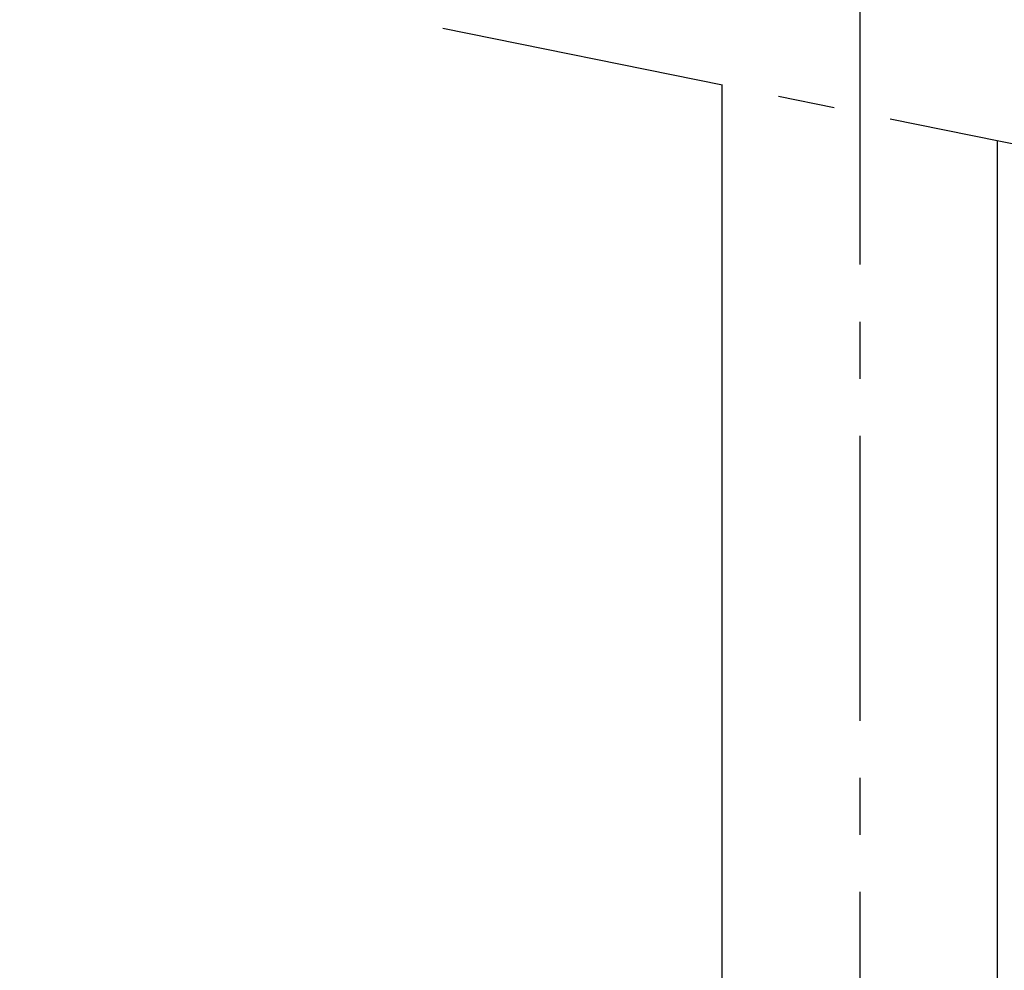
# Model space of a CAD drawing. Header units: millimetres. Extents: x 0 to 5940, y 0 to 4200.
# Tile 43 of 57: x 2435 to 2651, y 2808 to 3017. Entities that reach past the tile are written whole.
import ezdxf

# ---------------------------------------------------------------- set-up
doc = ezdxf.new("R2010")
doc.units = ezdxf.units.MM
doc.header["$LTSCALE"] = 50
doc.linetypes.add('MITTE', pattern=[2, 1.25, -0.25, 0.25, -0.25])
doc.layers.get('DEFPOINTS').update_dxf_attribs({"linetype": 'CONTINUOUS'})
for name, color, linetype in [('02-LINIE-035', 2, 'CONTINUOUS'), ('05-ACHSE', 1, 'MITTE'), ('06-MASSE1', 1, 'CONTINUOUS')]:
    doc.layers.add(name, color=color, linetype=linetype)
doc.styles.add('ACA_NORM', font='ROMANS.SHX')
doc.dimstyles.new('1-10', dxfattribs={"dimscale": 10, "dimtxt": 2.5, "dimasz": 3.5, "dimexe": 1, "dimexo": 0, "dimgap": 1, "dimtad": 1, "dimdec": 0, "dimzin": 0, "dimtxsty": 'ACA_NORM', "dimcen": 0, "dimadec": 0, "dimazin": 0, "dimtfac": 2.4, "dimtdec": 0, "dimtmove": 0, "dimatfit": 3, "dimfxl": 1, "dimtolj": 1, "dimtzin": 0, "dimarcsym": 0})

# ---------------------------------------------------------------- blocks, each defined once
blk = doc.blocks.new('*D6')
at = {"layer": '06-MASSE1', "color": 0, "lineweight": -2}
for p, q in [((2076.83, 2430.59), (2076.83, 3126.84)), ((2667.84, 2426.76), (2667.84, 3126.84)), ((2632.84, 3116.84), (2111.83, 3116.84))]:
    blk.add_line(p, q, dxfattribs=at)
at = {"layer": '06-MASSE1', "color": 0}
for points in [[(2111.83, 3122.67), (2111.83, 3111.01), (2076.83, 3116.84)], [(2632.84, 3122.67), (2632.84, 3111.01), (2667.84, 3116.84)]]:
    blk.add_solid(points, dxfattribs=at)
at = {"layer": 'DEFPOINTS', "color": 0}
for p in [(2076.83, 3116.84), (2076.83, 2430.59), (2667.84, 2426.76)]:
    blk.add_point(p, dxfattribs=at)
at = {"layer": '06-MASSE1', "color": 0, "insert": (2372.34, 3139.34), "char_height": 25, "attachment_point": 5, "style": 'ACA_NORM'}
blk.add_mtext('\\A1;590', dxfattribs=at)

msp = doc.modelspace()

# ---------------------------------------------------------------- linework, layer by layer
at = {"layer": '02-LINIE-035'}
for p, q in [((2588.69, 2446.76), (2588.69, 3002.26)), ((2648.99, 2446.73), (2648.99, 2990.04))]:
    msp.add_line(p, q, dxfattribs=at)
at = {"layer": '05-ACHSE'}
for p, q in [((2618.84, 3925.34), (2618.84, 2391.26)), ((2527.5, 3014.67), (2704.86, 2978.71))]:
    msp.add_line(p, q, dxfattribs=at)

# ---------------------------------------------------------------- dimensions: what is measured, and where the dimension line sits
at = {"layer": '06-MASSE1'}
dim = msp.add_linear_dim(base=(2076.83, 3116.84), p1=(2667.84, 2426.76), p2=(2076.83, 2430.59), dimstyle='1-10', override={"dimrnd": 5}, dxfattribs=at)
dim.commit()
dim.dimension.update_dxf_attribs({"geometry": '*D6', "text_midpoint": (2372.34, 3139.34)})

doc.saveas('drawing.dxf')
